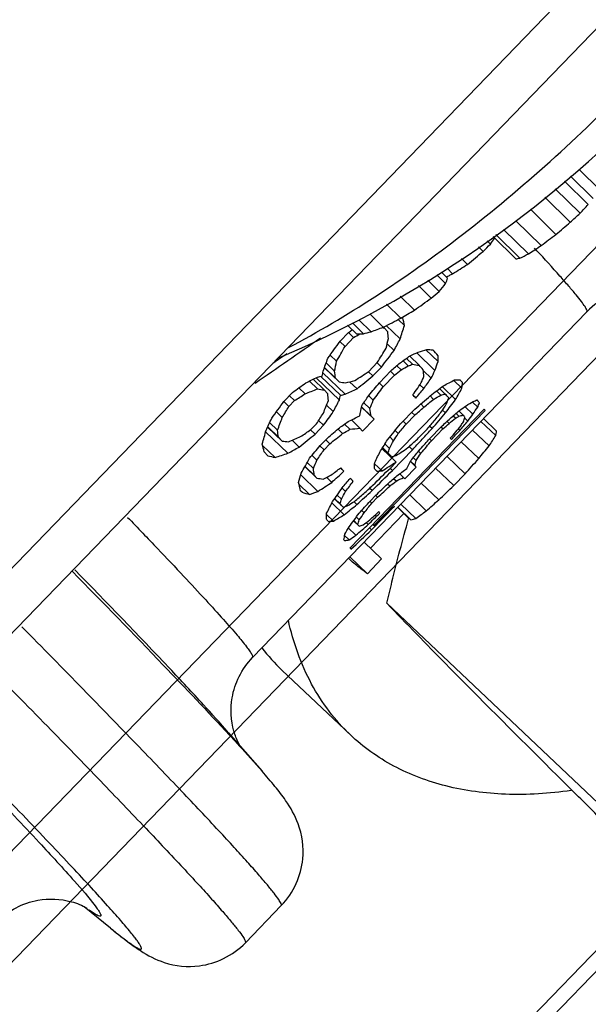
# Model space of a CAD drawing. Header units: millimetres. Extents: x 17 to 597, y 16 to 406.
# Tile 35 of 65: x 130.42 to 136.31, y 101.7 to 111.9. Entities that reach past the tile are written whole.
import ezdxf

# ---------------------------------------------------------------- set-up
doc = ezdxf.new("R2010")
doc.units = ezdxf.units.MM
doc.header["$LTSCALE"] = 32.67
doc.layers.get('0').update_dxf_attribs({"linetype": 'CONTINUOUS'})
for name, color, linetype in [('AXES', 7, 'CONTINUOUS'), ('ROUNDS', 7, 'CONTINUOUS'), ('SURFS', 7, 'CONTINUOUS')]:
    doc.layers.add(name, color=color, linetype=linetype)

msp = doc.modelspace()

# ---------------------------------------------------------------- linework, layer by layer
at = {"color": 7, "linetype": 'Continuous'}
for p, q in [((136.212928, 110.352478), (136.429766, 110.139952)), ((136.12488, 110.28029), (136.360891, 110.048973)), ((135.965917, 110.14996), (136.222934, 109.898055)), ((136.063127, 110.22966), (136.309045, 109.988633)), ((135.859544, 110.062748), (136.122364, 109.805156)), ((135.708552, 109.938954), (135.973547, 109.679229)), ((135.559704, 109.820231), (135.821047, 109.564086)), ((135.323083, 109.655599), (135.558199, 109.42516)), ((135.337453, 109.637683), (135.339055, 109.639945)), ((135.337453, 109.637683), (135.339066, 109.63993)), ((135.352606, 109.67614), (135.600073, 109.433595)), ((135.430053, 109.730024), (135.688661, 109.47656)), ((135.172156, 109.55059), (135.220369, 109.503336)), ((135.260561, 109.612098), (135.294513, 109.578821)), ((134.995597, 109.427747), (135.056719, 109.367842)), ((134.739948, 109.25875), (134.830854, 109.169652)), ((134.787842, 109.286518), (134.851791, 109.223841)), ((134.848759, 109.325583), (134.90349, 109.27194)), ((134.549722, 109.148461), (134.682026, 109.018788)), ((134.6447, 109.203527), (134.762783, 109.087793)), ((134.360036, 109.038485), (134.507139, 108.894308)), ((134.217974, 108.95612), (134.366212, 108.810831)), ((136.29518, 108.877912), (132.830628, 105.295873)), ((134.044524, 108.855557), (134.184855, 108.718016)), ((134.387752, 108.813418), (134.381618, 108.81989)), ((133.814534, 108.738227), (133.906419, 108.64817)), ((133.865002, 108.761787), (133.978697, 108.650354)), ((133.93268, 108.793382), (134.05825, 108.67031)), ((134.192737, 108.710179), (134.184737, 108.717894)), ((134.359774, 108.595465), (134.215915, 108.734211)), ((134.403988, 108.734404), (134.339214, 108.796876)), ((133.82612, 108.663548), (133.737378, 108.571797)), ((133.877429, 108.609821), (133.824, 108.66135)), ((134.23053, 108.670335), (134.192737, 108.710179)), ((133.788687, 108.518069), (133.735258, 108.569599)), ((133.877429, 108.609821), (133.788687, 108.518069)), ((134.297133, 108.475995), (134.225207, 108.545364)), ((133.700515, 108.364109), (133.633287, 108.428948)), ((134.556047, 108.323298), (134.459016, 108.41688)), ((134.720028, 108.270645), (134.532369, 108.451633)), ((134.752329, 108.361112), (134.626321, 108.482641)), ((133.680819, 108.261486), (133.592278, 108.346878)), ((134.123128, 108.350794), (134.034386, 108.259043)), ((134.166375, 108.304843), (134.121009, 108.348596)), ((134.369445, 108.274451), (134.324578, 108.317724)), ((134.444131, 108.31895), (134.391067, 108.370127)), ((134.489035, 108.333058), (134.425319, 108.394509)), ((133.741597, 108.011953), (133.537959, 108.208352)), ((133.788938, 108.023711), (133.55897, 108.245504)), ((133.727658, 108.15041), (133.574747, 108.297885)), ((133.689865, 108.190254), (133.575653, 108.300406)), ((134.077633, 108.213091), (134.032266, 108.256845)), ((134.166375, 108.304843), (134.077633, 108.213091)), ((134.262501, 108.264458), (134.144179, 108.142123)), ((134.302446, 108.221691), (134.184123, 108.099356)), ((134.302446, 108.221691), (134.260382, 108.26226)), ((134.680493, 108.188004), (134.600187, 108.265454)), ((133.503334, 108.077983), (133.418915, 108.159401)), ((133.571542, 108.067918), (133.456927, 108.17846)), ((133.729776, 107.962543), (133.489108, 108.194656)), ((133.727658, 108.15041), (133.689865, 108.190254)), ((133.912584, 108.078405), (133.836309, 108.151968)), ((134.184123, 108.099356), (134.142059, 108.139925)), ((134.604588, 108.082174), (134.563536, 108.121767)), ((134.999933, 108.085825), (134.917458, 108.165368)), ((133.244874, 108.041024), (133.156132, 107.949273)), ((133.266337, 107.956968), (133.213217, 108.0082)), ((133.375127, 108.027687), (133.311337, 108.08921)), ((133.609335, 108.028075), (133.571542, 108.067918)), ((134.081425, 107.960254), (134.031402, 108.008499)), ((134.705777, 107.970157), (134.669136, 108.005496)), ((134.781329, 108.012972), (134.735838, 108.056845)), ((134.826861, 108.025625), (134.768609, 108.081807)), ((134.934138, 107.967699), (134.796672, 108.100279)), ((133.207176, 107.8958), (133.154012, 107.947075)), ((133.266337, 107.956968), (133.207176, 107.8958)), ((133.667289, 107.842925), (133.597366, 107.910362)), ((134.045324, 107.8743), (133.982843, 107.934561)), ((134.605865, 107.890876), (134.573505, 107.922086)), ((135.163078, 107.890296), (135.109452, 107.942016)), ((133.138482, 107.783017), (133.077648, 107.841688)), ((133.840366, 106.431518), (135.23066, 107.868957)), ((134.089357, 107.764235), (133.958917, 107.890039)), ((134.060511, 107.79545), (133.959461, 107.892907)), ((134.086219, 106.662217), (135.239867, 107.854987)), ((134.512019, 107.868251), (134.364115, 107.715332)), ((134.511464, 107.80543), (134.422722, 107.713679)), ((134.511464, 107.80543), (134.480362, 107.835427)), ((134.829004, 107.830099), (134.799648, 107.858411)), ((134.932031, 107.773725), (134.903984, 107.800776)), ((134.968332, 107.796131), (134.937962, 107.825421)), ((135.013872, 107.80708), (134.968463, 107.850875)), ((135.113706, 107.816293), (135.033266, 107.893874)), ((133.089204, 107.649809), (133.007225, 107.728874)), ((133.493131, 107.717873), (133.433969, 107.656705)), ((133.566214, 107.702258), (133.477472, 107.610506)), ((133.566214, 107.702258), (133.514901, 107.751747)), ((133.838259, 107.660214), (133.783024, 107.713485)), ((133.942188, 107.673114), (133.855077, 107.757128)), ((134.089357, 107.764235), (133.971034, 107.641899)), ((134.089357, 107.764235), (134.060511, 107.79545)), ((134.422722, 107.713679), (134.391533, 107.743759)), ((134.865957, 107.720921), (134.845757, 107.740403)), ((135.061383, 107.745985), (135.02635, 107.779772)), ((135.196507, 107.741981), (135.349818, 107.59412)), ((135.223965, 107.77037), (135.358363, 107.640749)), ((133.197323, 107.412034), (132.966191, 107.63495)), ((133.136044, 107.538733), (132.985863, 107.683576)), ((133.098251, 107.578577), (132.986965, 107.685907)), ((133.477472, 107.610506), (133.431936, 107.654423)), ((133.763775, 107.615522), (133.714054, 107.663475)), ((133.971034, 107.641899), (133.942188, 107.673114)), ((134.339638, 107.615622), (134.307656, 107.646467)), ((134.549589, 107.570109), (134.638331, 107.661861)), ((134.689651, 107.667236), (134.665749, 107.690288)), ((134.784903, 107.685959), (134.66658, 107.563624)), ((134.803267, 107.664005), (134.684944, 107.54167)), ((134.803267, 107.664005), (134.782783, 107.683761)), ((134.976959, 107.648372), (134.963639, 107.661218)), ((135.109888, 107.652425), (135.280843, 107.487547)), ((133.136044, 107.538733), (133.098251, 107.578577)), ((133.312321, 107.475919), (133.239605, 107.546049)), ((133.590235, 107.55238), (133.531074, 107.491212)), ((133.629927, 107.509856), (133.570766, 107.448688)), ((133.629927, 107.509856), (133.588115, 107.550182)), ((134.248876, 107.462463), (134.201488, 107.508166)), ((134.291647, 107.541984), (134.254962, 107.577365)), ((134.57655, 107.545131), (134.58823, 107.557739)), ((134.609311, 107.50021), (134.617252, 107.509002)), ((134.684944, 107.54167), (134.66446, 107.561426)), ((134.992839, 107.531407), (135.173774, 107.356903)), ((133.063796, 107.367719), (132.935106, 107.491834)), ((132.988141, 107.385814), (132.950347, 107.425658)), ((133.570766, 107.448688), (133.529041, 107.48893)), ((134.317388, 107.320304), (134.17124, 107.461256)), ((134.270767, 107.373753), (134.174617, 107.466485)), ((134.235247, 107.413949), (134.17698, 107.470145)), ((134.486789, 107.448247), (134.279724, 107.23416)), ((134.486789, 107.448247), (134.453387, 107.480462)), ((134.486789, 107.448247), (134.490327, 107.452065)), ((134.57363, 107.410878), (134.549483, 107.434167)), ((134.57363, 107.410878), (134.577347, 107.415238)), ((133.461297, 107.254459), (133.396726, 107.316734)), ((133.497548, 107.340267), (133.447784, 107.388263)), ((134.171673, 107.229478), (134.095018, 107.303408)), ((134.317388, 107.320304), (134.258227, 107.259136)), ((134.525758, 107.268679), (134.463471, 107.328752)), ((134.514048, 107.283367), (134.465167, 107.330511)), ((134.524621, 107.337373), (134.497247, 107.363774)), ((134.845784, 107.379366), (135.033121, 107.198688)), ((133.507219, 107.016708), (133.329413, 107.188193)), ((133.497743, 107.152558), (133.372639, 107.273215)), ((133.468897, 107.183773), (133.373868, 107.275424)), ((134.279724, 107.23416), (134.256194, 107.256854)), ((134.395725, 107.161032), (134.35536, 107.199962)), ((134.525758, 107.268679), (134.407436, 107.146344)), ((134.727461, 107.25703), (134.914798, 107.076353)), ((135.033121, 107.198688), (134.914798, 107.076353)), ((133.421197, 106.98484), (133.310624, 107.091482)), ((133.497743, 107.152558), (133.468897, 107.183773)), ((133.651611, 107.110507), (133.597701, 107.1625)), ((134.251675, 107.070297), (134.227816, 107.093308)), ((134.317557, 107.123287), (134.291311, 107.148599)), ((134.578709, 107.103233), (134.759644, 106.92873)), ((133.342703, 107.007371), (133.32828, 107.022978)), ((133.794287, 107.015894), (133.757939, 107.05095)), ((134.068456, 107.024975), (134.044641, 107.047944)), ((133.780491, 106.77493), (133.652455, 106.898414)), ((133.767894, 106.853828), (133.678945, 106.939615)), ((133.737595, 106.888141), (133.681103, 106.942625)), ((133.75137, 106.936514), (133.70724, 106.979076)), ((133.912002, 106.882), (133.882646, 106.910312)), ((134.067278, 106.895158), (134.047035, 106.914682)), ((134.108316, 106.978048), (134.049154, 106.91688)), ((134.126439, 106.956326), (134.067278, 106.895158)), ((134.126439, 106.956326), (134.106196, 106.97585)), ((134.368247, 106.885634), (134.521558, 106.737773)), ((134.459112, 106.979581), (134.630067, 106.814703)), ((133.985448, 106.795043), (133.961546, 106.818096)), ((134.399323, 106.78734), (134.05236, 106.428611)), ((134.064113, 106.619334), (134.300759, 106.864004)), ((134.333996, 106.850222), (134.444014, 106.744115)), ((134.336543, 106.852856), (134.470942, 106.723235)), ((133.668801, 106.709552), (133.59755, 106.77827)), ((133.934144, 106.657002), (133.876796, 106.712312)), ((133.922434, 106.67169), (133.878269, 106.714285)), ((133.936295, 106.721677), (133.905685, 106.751199)), ((134.028241, 106.672597), (134.00702, 106.693064)), ((133.900897, 106.562357), (133.820457, 106.639937)), ((133.966883, 106.619305), (133.964666, 106.617385)), ((134.064113, 106.619334), (134.042336, 106.640336)), ((134.086219, 106.662217), (134.074465, 106.673554)), ((133.831946, 106.514024), (133.783646, 106.560608)), ((133.987095, 106.491557), (134.16803, 106.317053)), ((133.824755, 106.323712), (133.865697, 106.284224)), ((133.839191, 106.338637), (134.020126, 106.164134)), ((134.16803, 106.317053), (134.020126, 106.164134)), ((134.223161, 105.858298), (136.917723, 103.305979)), ((133.843938, 104.495112), (133.135241, 105.166398))]:
    msp.add_line(p, q, dxfattribs=at)
for centre, radius, start, end in [((128.51321, 119.183771), 11.72, 293.0481662, 338.9072337), ((132.343071, 113.67282), 5.413149, 315.7866191, 317.1094894), ((130.284066, 116.22633), 8.678548, 312.2779232, 313.1818176), ((128.871831, 118.222793), 11.109764, 309.7345722, 310.7399698), ((131.190463, 112.617799), 5.106722, 323.4806879, 324.2981591), ((128.477348, 119.448933), 12.314224, 306.609577, 307.4986787), ((129.328688, 115.364493), 8.31054, 315.1488036, 315.8782897), ((131.016777, 116.686803), 8.591513, 302.9412532, 303.9996464), ((128.01715, 118.036837), 11.167229, 309.0779738, 310.1680684), ((135.377764, 110.429049), 1.019976, 280.1892827, 282.5889183), ((134.336609, 112.151501), 2.997224, 294.9321302, 296.8143532), ((128.056417, 120.382376), 13.050831, 301.64445, 302.438052), ((128.947054, 120.069035), 12.331114, 298.5431975, 298.713703), ((128.954935, 120.054648), 12.31471, 298.713703, 298.8844432), ((131.733557, 111.676011), 3.984355, 319.4888957, 321.0199169), ((133.220115, 109.823165), 1.738263, 337.9164904, 339.8314061), ((129.602075, 115.04567), 7.882208, 310.1269418, 310.8990816), ((128.328962, 117.7593), 10.805459, 304.8733517, 306.0116253), ((127.888428, 119.907434), 12.848981, 300.274794, 301.0051875), ((130.78237, 117.555807), 9.470135, 290.2377789, 291.0563438), ((128.468299, 120.111591), 12.747257, 296.6445271, 297.560241), ((133.839844, 112.04866), 3.401142, 271.1216022, 272.3397686), ((132.495719, 114.730627), 6.25851, 283.7068248, 284.4576957), ((113.902848, 89.210406), 28.352378, 42.6557831, 42.8275665), ((113.749584, 89.052217), 28.359892, 42.6772541, 42.8060568), ((126.813318, 100.930628), 10.915196, 41.3648361, 41.5659582), ((119.075856, 93.924191), 20.886649, 42.3084819, 42.4396118), ((126.668902, 100.781056), 10.910366, 41.3245659, 41.6062623), ((133.189696, 106.369992), 2.533225, 38.1395107, 38.9892721), ((133.03921, 106.214718), 2.536713, 38.246162, 38.8826034), ((134.793723, 107.570988), 0.528866, 32.4793173, 34.2920457), ((133.908652, 106.839691), 1.213892, 36.0326785, 36.8995955), ((126.077288, 100.169379), 10.910366, 41.3245659, 41.6062623), ((118.013183, 92.864651), 21.324168, 42.3354082, 42.4647661), ((125.925897, 100.013113), 10.915196, 41.3648361, 41.5659582), ((132.534493, 105.693111), 2.539204, 38.3524381, 38.7763144), ((122.685883, 97.099417), 15.018014, 41.8543249, 42.0172348), ((132.41617, 105.570775), 2.539204, 38.3524381, 38.7763144), ((125.678079, 99.740876), 10.772149, 41.3234763, 41.566955), ((133.115658, 106.035459), 1.280455, 36.217841, 37.0544165), ((125.527281, 99.58518), 10.776157, 41.3640723, 41.5263306), ((137.036923, 110.060303), 4.209547, 231.9783391, 232.4421306), ((131.942878, 105.081434), 2.539204, 38.3524381, 38.7763144), ((131.793868, 104.927506), 2.540698, 38.4584659, 38.6702791), ((133.40343, 106.133549), 0.528866, 32.4793173, 34.2920457), ((134.545341, 106.653727), 2.049517, 217.8529192, 226.5224509)]:
    msp.add_arc(centre, radius, start, end, dxfattribs=at)
for centre, major_axis, ratio, start_param, end_param in [((114.247556, 123.336986), (-16.837957, 19.777912), 0.620813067, -2.776460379, -2.768232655), ((115.823615, 124.966491), (-18.241997, 18.393373), 0.21776822, -2.823906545, -2.815663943), ((128.059357, 137.617161), (47.845632, 45.173839), 0.391385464, -1.811463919, -1.810753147), ((122.368051, 131.732856), (28.034889, 21.101093), 0.730377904, -1.70542592, -1.703269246), ((117.552308, 126.753807), (19.089658, -17.516612), 0.23934222, -0.33795082, -0.335945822), ((115.463912, 124.594591), (-18.135592, 18.502811), 0.268498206, -2.817973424, -2.81137569), ((125.797604, 135.27871), (37.535464, 33.890858), 0.508826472, -1.829726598, -1.813083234), ((104.424412, 113.180729), (44.109825, 49.83439), 0.387033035, -1.331684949, -1.328357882), ((110.115719, 119.065034), (20.957073, 29.049462), 0.716111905, -1.427357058, -1.422378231), ((114.464088, 123.560862), (-17.379777, 19.261791), 0.521003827, -2.796267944, -2.789679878), ((112.730655, 121.768646), (4.382219, 27.327158), 0.902850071, -1.929272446, -1.924342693), ((126.027423, 135.516322), (37.53546, 33.890853), 0.508826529, -1.830769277, -1.827304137), ((111.229927, 120.217027), (20.957068, 29.049459), 0.716112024, -1.46533248, -1.4603976), ((107.175362, 116.024967), (44.110085, 49.834652), 0.387030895, 4.895347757, 4.898631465), ((121.471745, 130.806156), (30.421513, 25.099123), 0.651185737, -1.681364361, -1.678092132), ((118.705958, 127.946579), (20.665282, -15.778106), 0.657884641, -0.355622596, -0.350717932), ((118.167591, 127.389955), (19.784888, -16.77925), 0.49199091, -0.305971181, -0.299438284), ((117.389615, 126.585597), (19.089658, -17.516612), 0.239342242, -0.273543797, -0.267018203), ((115.951995, 125.099226), (-18.135593, 18.50281), 0.268497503, -2.893231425, -2.886725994), ((112.562042, 121.594315), (-15.160005, 21.216543), 0.766388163, -2.655521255, -2.64887577), ((113.842888, 122.918596), (-17.379771, 19.261797), 0.521005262, -2.769855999, -2.763227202), ((126.53897, 136.045217), (56.928414, 54.794131), 0.326040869, -1.745070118, -1.743433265), ((119.605206, 128.876321), (27.203591, 1.368762), 0.905757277, -1.043322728, -1.040055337), ((118.019692, 127.23704), (19.784893, -16.779244), 0.491992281, -0.302704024, -0.29943852), ((117.086118, 126.271808), (18.98672, -17.623498), 0.18860415, -0.271129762, -0.262973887), ((115.292343, 124.417204), (-17.379771, 19.261798), 0.521005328, -2.871436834, -2.864937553), ((118.167585, 127.389948), (19.784883, -16.779256), 0.491989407, -0.378405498, -0.375086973), ((113.694991, 122.765683), (-17.379777, 19.261791), 0.521003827, -2.763227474, -2.759908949), ((114.931462, 124.044085), (-18.135594, 18.50281), 0.268497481, -2.804767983, -2.79814986), ((121.253844, 130.580866), (28.034892, 21.101099), 0.730377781, -1.667406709, -1.662471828), ((125.308409, 134.772926), (47.845897, 45.174123), 0.391383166, -1.755267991, -1.751984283), ((122.835449, 132.216105), (38.889261, 35.418591), 0.489282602, -1.717299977, -1.715665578), ((115.144436, 124.264281), (-17.379765, 19.261803), 0.521006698, -2.868187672, -2.864937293), ((115.936021, 125.08271), (-18.241997, 18.393373), 0.217768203, -2.895869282, -2.887736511), ((114.872298, 123.982915), (-16.289759, 20.273916), 0.686446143, -2.825583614, -2.820712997), ((111.993105, 121.006085), (-16.289751, 20.273923), 0.686446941, -2.664091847, -2.66301449), ((125.054013, 134.509903), (38.889261, 35.418591), 0.489282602, -1.796408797, -1.793083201), ((120.433471, 129.732674), (27.203603, 1.36898), 0.905757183, -1.120748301, -1.115765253), ((117.019859, 126.203301), (19.08966, -17.51661), 0.239342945, -0.329338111, -0.322740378), ((118.019682, 127.23703), (19.784883, -16.779256), 0.491989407, -0.348634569, -0.342046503), ((102.566668, 111.259987), (71.896974, 78.162976), 0.242662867, -1.391764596, -1.390127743), ((113.854726, 122.930836), (4.382006, 27.327161), 0.902850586, -1.99458455, -1.991335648), ((112.846027, 121.887931), (24.744087, 31.656575), 0.639521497, 4.775210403, 4.778455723), ((119.133887, 128.389019), (28.034856, 21.101023), 0.730379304, -1.566294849, -1.561439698), ((117.697848, 126.904282), (20.240054, -16.273042), 0.59198924, -0.25819181, -0.250105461), ((116.973712, 126.15559), (18.98672, -17.623498), 0.1886044, -0.199685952, -0.191606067), ((116.338318, 125.498649), (-18.241996, 18.393374), 0.217768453, -2.965474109, -2.95740553), ((122.462695, 131.83071), (30.421513, 25.099123), 0.651185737, -1.745622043, -1.742303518), ((119.108259, 128.362522), (21.444852, -14.805508), 0.738562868, -0.464875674, -0.458246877), ((116.931114, 126.111547), (19.089658, -17.516612), 0.23934222, -0.342563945, -0.335945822), ((114.842717, 123.95233), (-18.135592, 18.502811), 0.268498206, -2.817973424, -2.81137569), ((113.990786, 123.07151), (-17.379765, 19.261803), 0.521006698, -2.799557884, -2.7962674), ((117.871789, 127.084122), (19.784893, -16.779244), 0.491992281, -0.342046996, -0.338756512), ((118.827233, 128.071966), (21.444826, -14.805541), 0.738560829, -0.428543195, -0.421969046), ((111.012026, 119.991736), (24.744087, 31.656575), 0.639521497, -1.455860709, -1.45258848), ((109.677899, 118.612368), (34.680926, 40.538234), 0.482533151, -1.424632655, -1.421364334), ((111.334427, 120.32507), (34.680913, 40.538221), 0.482533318, -1.463716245, -1.462092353), ((121.522062, 130.858179), (47.845891, 45.174116), 0.391383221, -1.667260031, -1.664021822), ((109.287433, 118.20866), (53.412554, 59.241409), 0.323008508, 4.829292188, 4.830914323), ((117.650913, 126.855755), (20.665281, -15.778107), 0.657884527, -0.275974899, -0.271124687), ((117.057327, 126.24204), (19.279989, -17.317903), 0.323799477, -0.206143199, -0.201295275), ((115.791666, 124.93346), (-16.837952, 19.777917), 0.620813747, -2.91786374, -2.909800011), ((103.90668, 112.64544), (44.110105, 49.834671), 0.387030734, -1.333347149, -1.330021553), ((112.843068, 121.884871), (-15.160045, 21.216512), 0.766386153, -2.69188211, -2.685294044), ((112.07988, 121.095802), (4.382204, 27.327158), 0.902850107, -1.927630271, -1.922698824), ((114.662868, 123.766383), (-17.745942, 18.899001), 0.42032503, -2.850831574, -2.842659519), ((113.945436, 123.024622), (-16.289761, 20.273915), 0.686446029, -2.788152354, -2.78325338), ((119.208825, 128.466498), (30.421519, 25.099131), 0.651185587, -1.601679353, -1.598444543), ((115.532934, 124.665954), (-16.289761, 20.273915), 0.686446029, -2.887044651, -2.882205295), ((114.897935, 124.009421), (20.957065, 29.049457), 0.716112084, 4.671613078, 4.676449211), ((115.998337, 125.147139), (-17.935707, 18.707128), 0.352931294, -2.955073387, -2.950232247), ((116.970557, 126.152328), (20.665282, -15.778106), 0.657884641, -0.213067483, -0.208238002), ((116.866038, 126.044265), (19.784887, -16.779251), 0.49199055, -0.163491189, -0.157053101), ((116.738841, 125.912754), (19.08966, -17.51661), 0.239342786, -0.131158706, -0.124721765), ((116.60277, 125.772069), (-18.135592, 18.502811), 0.268498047, -3.035298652, -3.028863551), ((108.80826, 117.713238), (24.744116, 31.656598), 0.639520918, -1.391649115, -1.388330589), ((109.932298, 118.875394), (24.74427, 31.656718), 0.639517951, -1.427979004, -1.42468852), ((108.346809, 117.236139), (34.680694, 40.538011), 0.48253604, 4.884754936, 4.888039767), ((118.309572, 127.53675), (21.444826, -14.805541), 0.738560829, -0.399027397, -0.392490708), ((115.501381, 124.633331), (-18.308929, 18.324369), 0.183927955, -2.880980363, -2.871194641), ((122.101845, 131.457624), (56.928401, 54.794118), 0.326040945, -1.665365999, -1.663748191), ((113.579626, 122.646407), (44.109818, 49.834384), 0.387033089, 4.754097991, 4.757321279), ((114.443381, 123.539453), (24.744094, 31.656581), 0.639521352, -1.569415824, -1.566190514), ((117.567099, 126.769099), (30.421513, 25.099123), 0.651185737, -1.538757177, -1.535537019), ((116.565498, 125.733533), (18.98672, -17.623498), 0.188604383, -0.12874465, -0.120698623), ((116.6077, 125.777166), (-16.289763, 20.273913), 0.686445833, 3.315642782, 3.32046916), ((116.593896, 125.762894), (-17.379772, 19.261796), 0.521004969, -3.013439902, -3.00700488), ((110.83749, 119.811282), (4.382204, 27.327158), 0.902850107, -1.883049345, -1.878066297), ((112.162702, 121.181434), (-15.160005, 21.216543), 0.766388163, -2.665468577, -2.65883978), ((120.776626, 130.087465), (30.421647, 25.099315), 0.65118207, -1.679729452, -1.676458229), ((110.843386, 119.817378), (44.110079, 49.834645), 0.387030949, -1.475800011, -1.472561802), ((110.263599, 119.21793), (53.412567, 59.241422), 0.323008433, 4.806615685, 4.808233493), ((112.570905, 121.603479), (53.412541, 59.241396), 0.323008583, -1.51532434, -1.513711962), ((118.729632, 127.971055), (56.928414, 54.794131), 0.326040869, -1.602436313, -1.600826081), ((117.629218, 126.833325), (38.889058, 35.418365), 0.489285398, 4.708390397, 4.710000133), ((117.00211, 126.184951), (27.203613, 1.369163), 0.905757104, 5.382327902, 5.385547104), ((116.718134, 125.891345), (19.784885, -16.779253), 0.491990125, -0.160271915, -0.157053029), ((116.457824, 125.622208), (4.38237, 27.327155), 0.902849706, -2.136574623, -2.133357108), ((116.750673, 125.924988), (24.744155, 31.656628), 0.639520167, 4.633279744, 4.636497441), ((116.445992, 125.609974), (-17.379774, 19.261794), 0.521004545, -3.010222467, -3.007004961), ((116.456641, 125.620985), (-18.241996, 18.393373), 0.217768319, -3.037936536, -3.029892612), ((112.650198, 121.68546), (-16.837957, 19.777912), 0.620813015, -2.743457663, -2.735166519), ((114.339848, 123.432408), (-18.135594, 18.50281), 0.268497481, -2.804767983, -2.79814986), ((124.790697, 134.237657), (47.845651, 45.17386), 0.391385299, -1.75691046, -1.753625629), ((121.338668, 130.668567), (30.421669, 25.099346), 0.651181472, -1.70926475, -1.705974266), ((129.147845, 138.742561), (75.214293, 73.906263), 0.244376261, -1.74899861, -1.747362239), ((122.095895, 131.451471), (38.889058, 35.418365), 0.489285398, -1.715665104, -1.712397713), ((118.924867, 128.172911), (27.203632, 1.369515), 0.905756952, -1.040082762, -1.036817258), ((116.850262, 126.027953), (19.279989, -17.317903), 0.323799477, -0.2792035, -0.269417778), ((114.120952, 123.20609), (4.381962, 27.327161), 0.902850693, -2.030235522, -2.027000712), ((108.760895, 117.664267), (127.134862, 135.12506), 0.138929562, 4.768135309, 4.768941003), ((116.54065, 125.707842), (34.680694, 40.538011), 0.48253604, -1.605704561, -1.604095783), ((117.096767, 126.282818), (53.412315, 59.241166), 0.323009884, 4.687374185, 4.688983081), ((115.809415, 124.95181), (19.279951, -17.895675), 0.1886044, 0.115446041, 0.123564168), ((114.403741, 123.498468), (-18.241997, 18.393373), 0.217768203, -2.807405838, -2.799131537), ((116.428244, 125.591625), (19.08966, -17.51661), 0.239342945, -0.329338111, -0.322740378), ((118.427894, 127.659084), (21.444826, -14.805541), 0.738560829, -0.438421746, -0.43183368), ((113.913887, 122.992003), (4.381962, 27.327161), 0.902850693, -2.025382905, -2.020527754), ((114.744115, 123.850385), (-16.289761, 20.273915), 0.686446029, 3.421972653, 3.426822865), ((119.794544, 129.072079), (56.928427, 54.794145), 0.326040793, -1.626605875, -1.624993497), ((108.760895, 117.664267), (127.134862, 135.12506), 0.138929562, -1.515827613, -1.515142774), ((112.97912, 122.025537), (71.896974, 78.162976), 0.242662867, -1.53437178, -1.533566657), ((114.884129, 123.995147), (34.680817, 40.538129), 0.482534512, 4.716204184, 4.719316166), ((112.97912, 122.025537), (71.896974, 78.162976), 0.242662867, -1.533455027, -1.532761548), ((114.204957, 123.292943), (20.552642, -16.524364), 0.59198924, 0.056922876, 0.065026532), ((117.662354, 126.867585), (20.240058, -16.273038), 0.59198987, -0.36909808, -0.360867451), ((119.191082, 128.448153), (27.203603, 1.36898), 0.905757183, -1.076115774, -1.071184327), ((102.063955, 110.740227), (71.896104, 78.162081), 0.242665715, -1.393401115, -1.391764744), ((110.731009, 119.70119), (24.744087, 31.656575), 0.639521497, -1.464032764, -1.460765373), ((114.69718, 123.801858), (-16.837952, 19.777916), 0.620813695, -2.885577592, -2.877491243), ((115.337702, 124.464101), (-17.935707, 18.707128), 0.352931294, -2.938928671, -2.934080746), ((116.862094, 126.040187), (20.665281, -15.778107), 0.657884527, -0.250132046, -0.24529269), ((117.297914, 126.490786), (27.203588, 1.368712), 0.905757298, -0.937895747, -0.934670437), ((114.916672, 124.028793), (24.744087, 31.656575), 0.639521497, -1.598415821, -1.595195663), ((115.680838, 124.818873), (-16.289767, 20.27391), 0.686445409, 3.35264753, 3.35747598), ((111.371924, 120.363839), (28.467826, 21.426907), 0.730379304, -1.251180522, -1.246325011), ((116.074458, 125.225841), (18.98672, -17.623498), 0.18860415, -0.326924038, -0.318678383), ((112.109457, 121.126383), (4.382325, 27.327156), 0.902849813, -1.955479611, -1.94893909), ((113.373543, 122.433335), (-16.289761, 20.273915), 0.686446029, -2.789784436, -2.784886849), ((115.421316, 124.550551), (-18.241996, 18.393374), 0.217768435, -2.949331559, -2.941251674), ((116.69447, 125.866878), (20.665281, -15.778107), 0.657884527, 6.034666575, 6.044342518), ((116.396691, 125.559001), (19.279989, -17.317903), 0.323799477, -0.189991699, -0.185150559), ((115.704108, 124.842932), (-17.74594, 18.899002), 0.420325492, -2.993263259, -2.985214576), ((115.935232, 125.081894), (-18.308929, 18.324369), 0.183927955, -3.023234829, -3.013579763), ((106.968297, 115.81088), (48.584824, 45.871786), 0.391383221, -1.352141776, -1.348907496), ((113.724565, 122.796261), (-17.379771, 19.261797), 0.521005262, -2.838876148, -2.832343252), ((114.811953, 123.920523), (-18.241996, 18.393374), 0.217768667, -2.879593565, -2.871439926), ((119.356726, 128.619415), (30.421513, 25.099123), 0.651185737, -1.637342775, -1.634093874), ((125.065737, 134.522024), (75.214293, 73.906263), 0.244376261, -1.695234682, -1.693612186), ((123.13126, 132.521947), (130.296589, 131.020614), 0.139489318, -1.626928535, -1.625317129), ((122.977398, 132.362868), (111.922359, 111.995305), 0.162781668, -1.634232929, -1.632620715), ((116.05671, 125.207491), (18.98672, -17.623498), 0.188604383, -0.183532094, -0.175463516), ((116.35725, 125.518223), (21.444839, -14.805525), 0.738561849, -0.256498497, -0.250059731), ((114.835957, 123.945341), (-18.355194, 18.276619), 0.159748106, -2.883433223, -2.872018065), ((115.962052, 125.109624), (18.986721, -17.623497), 0.188604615, -0.254828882, -0.246694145), ((117.859952, 127.071883), (27.20361, 1.369114), 0.905757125, -1.004241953, -0.997748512), ((117.207202, 126.396998), (20.665281, -15.778107), 0.657884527, -0.319749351, -0.314873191), ((109.435411, 118.361657), (53.411904, 59.240748), 0.323012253, -1.471715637, -1.470096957), ((112.727694, 121.765585), (24.744178, 31.656646), 0.639519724, 4.746060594, 4.749294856), ((118.735533, 127.977156), (75.214713, 73.906699), 0.244374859, -1.606391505, -1.604781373), ((116.871955, 126.050382), (30.42158, 25.099219), 0.651183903, -1.537147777, -1.533927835), ((116.321753, 125.481522), (27.203599, 1.368913), 0.905757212, -0.897629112, -0.894410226), ((115.982561, 125.130828), (19.279989, -17.317903), 0.323799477, -0.136818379, -0.127163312), ((115.657454, 124.794697), (18.876121, -17.738061), 0.130577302, -0.254461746, -0.243073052), ((116.599813, 125.769011), (19.784888, -16.77925), 0.491990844, -0.273376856, -0.266877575), ((112.7977, 121.837965), (20.957125, 29.049492), 0.716110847, -1.567980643, -1.563126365), ((114.260964, 123.350849), (-16.289761, 20.273915), 0.686446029, 3.420356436, 3.425205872), ((117.448774, 126.646762), (30.421513, 25.099123), 0.651185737, -1.567762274, -1.564536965), ((118.312531, 127.53981), (47.845651, 45.17386), 0.391385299, -1.613957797, -1.61073451), ((119.321254, 128.58274), (56.928452, 54.794172), 0.32604064, -1.626605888, -1.62499351), ((116.889704, 126.068733), (38.889159, 35.418478), 0.489284, -1.573185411, -1.56996621), ((125.426733, 134.895262), (44.791329, 50.604306), 0.387030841, -1.790914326, -1.787680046), ((114.212058, 123.300285), (-16.837957, 19.777912), 0.620813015, -2.887194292, -2.879109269), ((114.84469, 123.95437), (-17.935707, 18.707128), 0.352931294, -2.940544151, -2.935696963), ((116.994221, 126.176794), (28.034886, 21.101087), 0.730378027, -1.521068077, -1.516231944), ((116.359222, 125.520262), (20.665281, -15.778107), 0.657884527, -0.250132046, -0.24529269), ((112.476267, 121.505631), (71.896526, 78.162515), 0.242664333, -1.535981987, -1.534371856), ((114.635652, 123.738244), (24.744178, 31.656646), 0.639519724, 4.67672144, 4.679940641), ((121.023104, 130.342301), (21.280659, 29.498059), 0.71611344, -1.881479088, -1.876623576), ((114.92436, 124.036742), (-18.241996, 18.393374), 0.217768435, -2.950946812, -2.942868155), ((115.893819, 125.039076), (19.279989, -17.317903), 0.323799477, -0.189991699, -0.185150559), ((114.712563, 123.817763), (4.382144, 27.327159), 0.902850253, -2.097966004, -2.091526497), ((115.108944, 124.227586), (-16.289761, 20.273915), 0.686446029, 3.351038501, 3.355866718), ((114.653402, 123.756595), (75.214818, 73.906808), 0.244374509, -1.553290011, -1.551681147), ((115.45208, 124.582358), (30.42158, 25.099219), 0.651183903, -1.49530912, -1.492091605), ((114.70073, 123.805528), (26.575806, 15.629256), 0.826492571, -1.30765913, -1.297998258), ((118.190071, 127.413197), (-17.097998, 20.083367), 0.620813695, -3.200709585, -3.192605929), ((115.553838, 124.687566), (18.98672, -17.623498), 0.188604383, -0.183532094, -0.175463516), ((116.10049, 125.252756), (20.240054, -16.273043), 0.591989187, -0.225883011, -0.217819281), ((115.332574, 124.458799), (-18.241996, 18.393373), 0.217768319, -3.021848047, -3.013802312), ((115.471801, 124.602747), (20.665281, -15.778107), 0.657884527, -0.177665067, -0.172838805), ((116.585613, 125.75433), (-18.523726, 18.677441), 0.217768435, -3.264501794, -3.256383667), ((115.026118, 124.141951), (-17.379772, 19.261796), 0.521004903, -2.981261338, -2.97482325), ((114.464085, 123.560858), (26.575805, 15.629236), 0.826492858, -1.307658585, -1.297997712), ((115.256848, 124.380505), (27.203602, 1.368963), 0.90575719, -0.862233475, -0.85901586), ((115.441431, 124.571348), (18.98672, -17.623498), 0.188604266, -0.112653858, -0.104609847), ((115.256848, 124.380505), (27.203602, 1.368963), 0.90575719, -0.858903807, -0.855798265), ((115.207828, 124.329823), (-18.355194, 18.27662), 0.159748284, -3.025667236, -3.01440318), ((115.285583, 124.410215), (18.876121, -17.738061), 0.13057748, -0.112267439, -0.101005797), ((115.298261, 124.423322), (19.784887, -16.779252), 0.491990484, -0.131309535, -0.124874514)]:
    msp.add_ellipse(centre, major_axis=major_axis, ratio=ratio, start_param=start_param, end_param=end_param, dxfattribs=at)
for points, knots in [([(133.201528, 108.506157), (133.507993, 108.666425), (134.126613, 109.032958), (135.35219, 109.908446), (136.216512, 110.689157), (136.76391, 111.255118)], [0, 0, 0, 0, 0.229779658, 0.476863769, 1, 1, 1, 1]), ([(137.22954, 109.025329), (137.230385, 109.024753), (137.23562, 109.021292), (137.210506, 109.037005), (137.191144, 109.045883), (137.113813, 109.081626), (136.989918, 109.114779), (136.780479, 109.128645), (136.524126, 109.061683), (136.363952, 108.949016), (136.29518, 108.877912)], [0, 0, 0, 0, 0.003011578, 0.013410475, 0.043871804, 0.108010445, 0.231941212, 0.439672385, 0.708733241, 1, 1, 1, 1]), ([(134.223161, 105.858298), (134.239987, 105.93184), (134.308743, 106.224281), (134.385075, 106.514974), (134.447502, 106.731113)], [0, 0, 0, 0, 0.251126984, 1, 1, 1, 1]), ([(134.020126, 106.164134), (134.00898, 106.172311), (133.956761, 106.211377), (133.905671, 106.25193), (133.865697, 106.284224)], [0, 0, 0, 0, 0.211978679, 1, 1, 1, 1]), ([(135.105805, 104.953791), (135.015448, 105.044825), (134.719198, 105.34433), (134.425194, 105.646082), (134.223161, 105.858298)], [0, 0, 0, 0, 0.304469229, 1, 1, 1, 1]), ([(133.843827, 104.495221), (133.764234, 104.570632), (133.615825, 104.736176), (133.368649, 105.120775), (133.251717, 105.453059), (133.20151, 105.682225)], [0, 0, 0, 0, 0.24058267, 0.485232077, 1, 1, 1, 1]), ([(136.494836, 103.569629), (136.366878, 103.696279), (135.90259, 104.156379), (135.43945, 104.617651), (135.105805, 104.953791)], [0, 0, 0, 0, 0.27543351, 1, 1, 1, 1]), ([(136.130464, 103.917767), (135.905597, 103.886172), (135.46896, 103.858509), (134.841977, 103.939669), (134.288742, 104.146217), (133.977582, 104.368495), (133.843827, 104.495221)], [0, 0, 0, 0, 0.279674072, 0.535701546, 0.773065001, 1, 1, 1, 1])]:
    msp.add_open_spline(points, degree=3, knots=knots, dxfattribs=at)
at = {"layer": 'AXES', "color": 9, "linetype": 'Continuous'}
for p, q in [((135.77014, 109.516318), (135.751829, 109.535833)), ((135.776433, 109.510277), (135.760655, 109.527361))]:
    msp.add_line(p, q, dxfattribs=at)
at = {"layer": 'AXES', "color": 7, "linetype": 'Continuous'}
for p, q in [((132.578539, 104.521209), (132.928968, 104.118447)), ((131.357939, 102.494143), (131.086947, 102.714491)), ((133.12741, 102.725935), (132.756292, 102.342232))]:
    msp.add_line(p, q, dxfattribs=at)
msp.add_arc((133.386014, 104.74744), 0.778979, 196.0014045, 197.2582165, dxfattribs=at)
at = {"layer": 'AXES', "color": 9, "linetype": 'Continuous'}
for points, knots in [([(136.295176, 108.877916), (136.299212, 108.88209), (136.291206, 108.905182), (136.271644, 108.936367), (136.232506, 108.990899), (136.176626, 109.060221), (136.102166, 109.148411), (135.968058, 109.301218), (135.856721, 109.423272), (135.776433, 109.510277)], [0, 0, 0, 0, 0.021173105, 0.069872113, 0.148684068, 0.257995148, 0.397875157, 0.56826896, 1, 1, 1, 1]), ([(131.535878, 106.747769), (131.640067, 106.639575), (131.834621, 106.436626), (132.10449, 106.151589), (132.332005, 105.907285), (132.516735, 105.704208), (132.658193, 105.543187), (132.748314, 105.434161), (132.797679, 105.368345), (132.819417, 105.334337), (132.831012, 105.31342), (132.833399, 105.298747), (132.830624, 105.295877)], [0, 0, 0, 0, 0.230893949, 0.432168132, 0.603368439, 0.744095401, 0.854060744, 0.933063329, 0.960956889, 0.981164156, 0.993862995, 1, 1, 1, 1]), ([(130.965472, 106.186332), (131.280278, 105.864841), (131.825638, 105.304197), (132.364769, 104.737482), (132.590314, 104.493606)], [0, 0, 0, 0, 0.575287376, 1, 1, 1, 1]), ([(132.578537, 104.521211), (132.49447, 104.617832), (132.293194, 104.840239), (131.76631, 105.403583), (131.319108, 105.866025), (130.990232, 106.203769)], [0, 0, 0, 0, 0.166041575, 0.388833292, 1, 1, 1, 1]), ([(133.12741, 102.725935), (133.132248, 102.730938), (133.121076, 102.759015), (133.097033, 102.796587), (133.047742, 102.863357), (132.978251, 102.948215), (132.885607, 103.056425), (132.770979, 103.185622), (132.634031, 103.336467), (132.408362, 103.580631), (132.07153, 103.93748), (131.602454, 104.42604), (131.049731, 104.994642), (130.652721, 105.399276), (130.440736, 105.614584)], [0, 0, 0, 0, 0.005282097, 0.01773236, 0.037947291, 0.066016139, 0.101940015, 0.145696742, 0.197249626, 0.256541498, 0.398086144, 0.569709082, 0.770648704, 1, 1, 1, 1]), ([(130.069618, 105.230881), (130.281603, 105.015573), (130.678613, 104.610939), (131.231336, 104.042337), (131.700412, 103.553777), (132.037244, 103.196928), (132.262913, 102.952764), (132.399861, 102.801919), (132.514489, 102.672721), (132.607133, 102.564512), (132.676624, 102.479654), (132.725915, 102.412883), (132.749958, 102.375312), (132.76113, 102.347235), (132.756292, 102.342232)], [0, 0, 0, 0, 0.229351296, 0.430290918, 0.601913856, 0.743458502, 0.802750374, 0.854303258, 0.898059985, 0.933983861, 0.962052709, 0.98226764, 0.994717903, 1, 1, 1, 1]), ([(131.357936, 102.494146), (131.400577, 102.459474), (131.460481, 102.411586), (131.536228, 102.35443), (131.588397, 102.317231), (131.631001, 102.289506), (131.661655, 102.275778), (131.675488, 102.274035), (131.679577, 102.280266), (131.67908, 102.289707), (131.672226, 102.305835), (131.657701, 102.330691), (131.634993, 102.363555), (131.60418, 102.404447), (131.547351, 102.475561), (131.45524, 102.583922), (131.319499, 102.737068), (131.151213, 102.921625), (130.950661, 103.137284), (130.620724, 103.486849), (130.129951, 103.99773), (129.714396, 104.424166), (129.486352, 104.657053)], [0, 0, 0, 0, 0.04538075, 0.063371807, 0.078228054, 0.098585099, 0.104216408, 0.10721487, 0.108358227, 0.109862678, 0.114789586, 0.122678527, 0.133648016, 0.147736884, 0.164959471, 0.20880551, 0.265155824, 0.33393778, 0.415039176, 0.508334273, 0.730852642, 1, 1, 1, 1]), ([(129.445495, 104.606649), (129.666281, 104.379911), (130.059885, 103.973114), (130.574502, 103.431735), (130.939766, 103.032979), (131.131738, 102.813335), (131.19846, 102.725143)], [0, 0, 0, 0, 0.369105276, 0.660209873, 0.871021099, 1, 1, 1, 1]), ([(132.590314, 104.493606), (132.623291, 104.457948), (132.737359, 104.333975), (132.850264, 104.208905), (132.928965, 104.11845)], [0, 0, 0, 0, 0.28829736, 1, 1, 1, 1]), ([(131.19846, 102.725143), (131.209066, 102.711124), (131.226897, 102.686741), (131.245684, 102.657568), (131.254881, 102.639252), (131.25814, 102.62977), (131.259347, 102.622445), (131.254943, 102.614485), (131.23734, 102.618177), (131.199611, 102.637037), (131.164393, 102.661254), (131.138295, 102.679948)], [0, 0, 0, 0, 0.202050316, 0.347019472, 0.398536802, 0.436673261, 0.462793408, 0.48116861, 0.531060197, 0.631021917, 1, 1, 1, 1])]:
    msp.add_open_spline(points, degree=3, knots=knots, dxfattribs=at)
at = {"layer": 'AXES', "color": 7, "linetype": 'Continuous'}
for points, knots in [([(132.637216, 104.532706), (132.605348, 104.643876), (132.595471, 104.844521), (132.681895, 105.106803), (132.774594, 105.237939), (132.830628, 105.295873)], [0, 0, 0, 0, 0.42332597, 0.704967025, 1, 1, 1, 1]), ([(132.700966, 104.379357), (132.69749, 104.385414), (132.673626, 104.429048), (132.654785, 104.475508), (132.642106, 104.516334)], [0, 0, 0, 0, 0.140416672, 1, 1, 1, 1]), ([(133.12741, 102.725935), (133.191972, 102.792686), (133.295377, 102.945639), (133.374096, 103.242521), (133.333033, 103.552872), (133.19511, 103.793542), (133.058446, 103.967471), (132.97437, 104.066264), (132.928968, 104.118447)], [0, 0, 0, 0, 0.177309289, 0.344071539, 0.577625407, 0.752395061, 0.867932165, 1, 1, 1, 1]), ([(130.177889, 102.553177), (130.236379, 102.61365), (130.370456, 102.713877), (130.63871, 102.806589), (130.900974, 102.794403), (131.064886, 102.73009), (131.113925, 102.699431)], [0, 0, 0, 0, 0.249083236, 0.48571275, 0.82876988, 1, 1, 1, 1]), ([(131.357939, 102.494143), (131.411608, 102.450504), (131.513153, 102.369767), (131.691545, 102.238972), (131.936703, 102.109167), (132.248232, 102.078472), (132.542323, 102.167028), (132.691725, 102.275475), (132.756292, 102.342232)], [0, 0, 0, 0, 0.13207131, 0.247613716, 0.42238653, 0.655957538, 0.822674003, 1, 1, 1, 1])]:
    msp.add_open_spline(points, degree=3, knots=knots, dxfattribs=at)
at = {"layer": 'ROUNDS', "color": 9, "linetype": 'Continuous'}
for p, q in [((139.453581, 115.649658), (120.82365, 96.387965)), ((132.158395, 97.887649), (137.099789, 102.996611))]:
    msp.add_line(p, q, dxfattribs=at)
at = {"layer": 'ROUNDS', "color": 7, "linetype": 'Continuous'}
for p, q in [((139.783396, 115.315878), (121.153465, 96.054185)), ((132.264419, 97.782566), (137.208163, 102.893958))]:
    msp.add_line(p, q, dxfattribs=at)
at = {"layer": 'SURFS', "color": 6, "linetype": 'Continuous'}
for p, q in [((118.008953, 90.546936), (144.424527, 117.858291)), ((118.58399, 89.990759), (144.999564, 117.302114))]:
    msp.add_line(p, q, dxfattribs=at)

doc.saveas('drawing.dxf')
